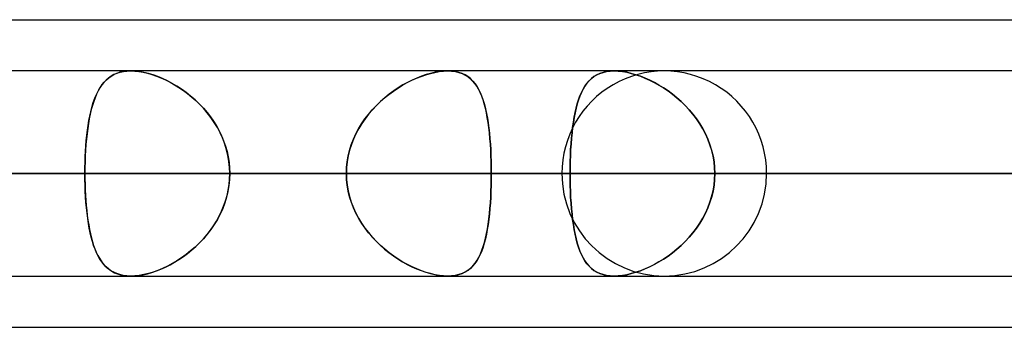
# Model space of a CAD drawing. Header units: millimetres. Extents: x -270 to 270, y -120 to 100.
# Tile 55 of 74: x 101 to 111, y -50 to -47. Entities that reach past the tile are written whole.
import ezdxf

# ---------------------------------------------------------------- set-up
doc = ezdxf.new("R2010")
doc.units = ezdxf.units.MM
doc.layers.add('MAIN-1', color=7, linetype='Continuous')
doc.layers.add('MAIN-2', color=7, linetype='Continuous')

msp = doc.modelspace()

# ---------------------------------------------------------------- linework, layer by layer
at = {"layer": 'MAIN-1'}
for p, q in [((73.0349, -46.9775), (138.4973, -46.9775)), ((138.299, -47.4813), (-138.299, -47.4813)), ((101.9463, -47.4813), (101.9466, -47.4812)), ((101.9466, -47.4812), (101.947, -47.4812)), ((101.947, -47.4812), (101.9473, -47.4812)), ((101.9473, -47.4812), (101.9476, -47.4812)), ((101.9476, -47.4812), (101.948, -47.4812)), ((101.948, -47.4812), (101.9483, -47.4812)), ((-138.9628, -48.4888), (138.9628, -48.4888)), ((-138.4234, -49.4963), (138.4234, -49.4963)), ((101.947, -49.4963), (101.9467, -49.4962)), ((101.9473, -49.4963), (101.947, -49.4963)), ((101.9475, -49.4963), (101.9473, -49.4963)), ((101.9478, -49.4963), (101.9475, -49.4963)), ((101.948, -49.4963), (101.9478, -49.4963)), ((101.9483, -49.4963), (101.948, -49.4963)), ((72.5946, -50), (139.2762, -50))]:
    msp.add_line(p, q, dxfattribs=at)
at = {"layer": 'MAIN-2'}
for p, q in [((101.875, -47.4871), (101.9097, -47.4828)), ((101.9108, -47.4827), (101.8751, -47.4871)), ((101.9097, -47.4828), (101.9463, -47.4813)), ((101.9483, -47.4812), (101.9108, -47.4827)), ((101.9889, -47.4828), (101.9483, -47.4812)), ((101.9483, -47.4812), (101.9867, -47.4826)), ((101.9867, -47.4826), (102.027, -47.4869)), ((102.0315, -47.4875), (101.9889, -47.4828)), ((104.9841, -47.4872), (105.0256, -47.4827)), ((105.0262, -47.4827), (104.9851, -47.4871)), ((105.0256, -47.4827), (105.0654, -47.4812)), ((105.0654, -47.4812), (105.0262, -47.4827)), ((105.0654, -47.4812), (105.1047, -47.4828)), ((105.1041, -47.4828), (105.0654, -47.4812)), ((105.1408, -47.4875), (105.1041, -47.4828)), ((105.1047, -47.4828), (105.142, -47.4877)), ((106.6666, -47.4828), (106.63, -47.4875)), ((106.6301, -47.4875), (106.6667, -47.4828)), ((106.7052, -47.4812), (106.6666, -47.4828)), ((106.6667, -47.4828), (106.7053, -47.4812)), ((106.7446, -47.4827), (106.7052, -47.4812)), ((106.7053, -47.4812), (106.7447, -47.4827)), ((106.7859, -47.4871), (106.7446, -47.4827)), ((106.7447, -47.4827), (106.7859, -47.4871)), ((101.7042, -47.5712), (101.6826, -47.5939)), ((101.6863, -47.5897), (101.7076, -47.568)), ((101.7276, -47.5508), (101.7042, -47.5712)), ((101.7076, -47.568), (101.7306, -47.5485)), ((101.7529, -47.5328), (101.7276, -47.5508)), ((101.7306, -47.5485), (101.7554, -47.5312)), ((101.7802, -47.5174), (101.7529, -47.5328)), ((101.7554, -47.5312), (101.7822, -47.5164)), ((101.8097, -47.5045), (101.7802, -47.5174)), ((101.7822, -47.5164), (101.8111, -47.504)), ((101.8413, -47.4944), (101.8097, -47.5045)), ((101.8111, -47.504), (101.842, -47.4942)), ((101.8751, -47.4871), (101.8413, -47.4944)), ((101.842, -47.4942), (101.875, -47.4871)), ((102.027, -47.4869), (102.0689, -47.494)), ((102.0759, -47.4954), (102.0315, -47.4875)), ((102.0689, -47.494), (102.1119, -47.5039)), ((102.1214, -47.5064), (102.0759, -47.4954)), ((102.1119, -47.5039), (102.1556, -47.5164)), ((102.1676, -47.5202), (102.1214, -47.5064)), ((102.1556, -47.5164), (102.1998, -47.5315)), ((102.2143, -47.537), (102.1676, -47.5202)), ((102.1998, -47.5315), (102.2444, -47.5491)), ((102.2612, -47.5564), (102.2143, -47.537)), ((102.2444, -47.5491), (102.2891, -47.5692)), ((102.308, -47.5785), (102.2612, -47.5564)), ((102.2891, -47.5692), (102.3337, -47.5917)), ((102.3546, -47.6031), (102.308, -47.5785)), ((104.6669, -47.596), (104.7128, -47.5729)), ((104.7165, -47.5712), (104.6709, -47.5939)), ((104.7128, -47.5729), (104.7589, -47.5522)), ((104.7623, -47.5508), (104.7165, -47.5712)), ((104.7589, -47.5522), (104.805, -47.5339)), ((104.808, -47.5328), (104.7623, -47.5508)), ((104.805, -47.5339), (104.8509, -47.5181)), ((104.8533, -47.5174), (104.808, -47.5328)), ((104.8509, -47.5181), (104.8962, -47.505)), ((104.8982, -47.5045), (104.8533, -47.5174)), ((104.8962, -47.505), (104.9408, -47.4947)), ((104.9422, -47.4944), (104.8982, -47.5045)), ((104.9408, -47.4947), (104.9841, -47.4872)), ((104.9851, -47.4871), (104.9422, -47.4944)), ((105.1755, -47.4954), (105.1408, -47.4875)), ((105.142, -47.4877), (105.1771, -47.4959)), ((105.2076, -47.5064), (105.1755, -47.4954)), ((105.1771, -47.4959), (105.2095, -47.5072)), ((105.2372, -47.5203), (105.2076, -47.5064)), ((105.2095, -47.5072), (105.2395, -47.5215)), ((105.2645, -47.537), (105.2372, -47.5203)), ((105.2395, -47.5215), (105.267, -47.5388)), ((105.2895, -47.5564), (105.2645, -47.537)), ((105.267, -47.5388), (105.2923, -47.5589)), ((105.3124, -47.5785), (105.2895, -47.5564)), ((105.2923, -47.5589), (105.3155, -47.5818)), ((105.3334, -47.6031), (105.3124, -47.5785)), ((105.3155, -47.5818), (105.3366, -47.6073)), ((106.4367, -47.6028), (106.4578, -47.5783)), ((106.458, -47.578), (106.4368, -47.6026)), ((106.4578, -47.5783), (106.4809, -47.5562)), ((106.4811, -47.5561), (106.458, -47.578)), ((106.4809, -47.5562), (106.5061, -47.5368)), ((106.5063, -47.5367), (106.4811, -47.5561)), ((106.5061, -47.5368), (106.5335, -47.5201)), ((106.5336, -47.5201), (106.5063, -47.5367)), ((106.5335, -47.5201), (106.5633, -47.5063)), ((106.5633, -47.5063), (106.5336, -47.5201)), ((106.5633, -47.5063), (106.5955, -47.4953)), ((106.5954, -47.4954), (106.5633, -47.5063)), ((106.63, -47.4875), (106.5954, -47.4954)), ((106.5955, -47.4953), (106.6301, -47.4875)), ((106.8289, -47.4945), (106.7859, -47.4871)), ((106.7859, -47.4871), (106.8289, -47.4945)), ((106.8731, -47.5047), (106.8289, -47.4945)), ((106.8289, -47.4945), (106.8729, -47.5047)), ((106.8729, -47.5047), (106.9177, -47.5176)), ((106.9181, -47.5177), (106.8731, -47.5047)), ((106.9177, -47.5176), (106.9629, -47.5331)), ((106.9636, -47.5333), (106.9181, -47.5177)), ((106.9629, -47.5331), (107.0085, -47.5511)), ((107.0093, -47.5514), (106.9636, -47.5333)), ((107.0085, -47.5511), (107.0541, -47.5716)), ((107.0551, -47.572), (107.0093, -47.5514)), ((107.0541, -47.5716), (107.0998, -47.5945)), ((107.1007, -47.5949), (107.0551, -47.572)), ((101.6266, -47.6766), (101.6107, -47.7089)), ((101.6158, -47.6979), (101.6315, -47.6676)), ((101.6439, -47.6466), (101.6266, -47.6766)), ((101.6315, -47.6676), (101.6485, -47.6394)), ((101.6625, -47.619), (101.6439, -47.6466)), ((101.6485, -47.6394), (101.6666, -47.6135)), ((101.6826, -47.5939), (101.6625, -47.619)), ((101.6666, -47.6135), (101.6863, -47.5897)), ((102.3337, -47.5917), (102.378, -47.6164)), ((102.401, -47.6303), (102.3546, -47.6031)), ((102.378, -47.6164), (102.4217, -47.6434)), ((102.4469, -47.6601), (102.401, -47.6303)), ((102.4217, -47.6434), (102.4648, -47.6725)), ((102.4923, -47.6925), (102.4469, -47.6601)), ((102.4648, -47.6725), (102.507, -47.7037)), ((104.4877, -47.7113), (104.5317, -47.6789)), ((104.535, -47.6766), (104.4907, -47.709)), ((104.5317, -47.6789), (104.5763, -47.6489)), ((104.5799, -47.6466), (104.535, -47.6766)), ((104.5763, -47.6489), (104.6214, -47.6213)), ((104.6253, -47.619), (104.5799, -47.6466)), ((104.6214, -47.6213), (104.6669, -47.596)), ((104.6709, -47.5939), (104.6253, -47.619)), ((105.3526, -47.6303), (105.3334, -47.6031)), ((105.3366, -47.6073), (105.3559, -47.6355)), ((105.3702, -47.6601), (105.3526, -47.6303)), ((105.3559, -47.6355), (105.3734, -47.6661)), ((105.3864, -47.6925), (105.3702, -47.6601)), ((105.3734, -47.6661), (105.3894, -47.6991)), ((106.3994, -47.6598), (106.383, -47.6922)), ((106.3833, -47.6916), (106.3996, -47.6594)), ((106.4173, -47.6299), (106.3994, -47.6598)), ((106.3996, -47.6594), (106.4174, -47.6298)), ((106.4368, -47.6026), (106.4173, -47.6299)), ((106.4174, -47.6298), (106.4367, -47.6028)), ((107.0998, -47.5945), (107.1455, -47.6198)), ((107.146, -47.6201), (107.1007, -47.5949)), ((107.1455, -47.6198), (107.1908, -47.6476)), ((107.191, -47.6477), (107.146, -47.6201)), ((107.1908, -47.6476), (107.2357, -47.6779)), ((107.2355, -47.6777), (107.191, -47.6477)), ((107.2794, -47.7101), (107.2355, -47.6777)), ((107.2357, -47.6779), (107.2798, -47.7104)), ((101.5754, -47.8019), (101.5878, -47.7651)), ((101.596, -47.7436), (101.5824, -47.7806)), ((101.5878, -47.7651), (101.6013, -47.7305)), ((101.6107, -47.7089), (101.596, -47.7436)), ((101.6013, -47.7305), (101.6158, -47.6979)), ((102.5367, -47.7275), (102.4923, -47.6925)), ((102.507, -47.7037), (102.548, -47.737)), ((102.5799, -47.765), (102.5367, -47.7275)), ((102.548, -47.737), (102.5878, -47.7722)), ((102.6218, -47.8049), (102.5799, -47.765)), ((102.5878, -47.7722), (102.6261, -47.8093)), ((104.4027, -47.783), (104.4446, -47.746)), ((104.4474, -47.7437), (104.4052, -47.7807)), ((104.4446, -47.746), (104.4877, -47.7113)), ((104.4907, -47.709), (104.4474, -47.7437)), ((105.4011, -47.7275), (105.3864, -47.6925)), ((105.3894, -47.6991), (105.4038, -47.7345)), ((105.4145, -47.7649), (105.4011, -47.7275)), ((105.4038, -47.7345), (105.4168, -47.7721)), ((105.4267, -47.8049), (105.4145, -47.7649)), ((105.4168, -47.7721), (105.4287, -47.8119)), ((106.3543, -47.7648), (106.3418, -47.8047)), ((106.3423, -47.8032), (106.3547, -47.7635)), ((106.368, -47.7272), (106.3543, -47.7648)), ((106.3547, -47.7635), (106.3683, -47.7263)), ((106.383, -47.6922), (106.368, -47.7272)), ((106.3683, -47.7263), (106.3833, -47.6916)), ((107.3223, -47.7448), (107.2794, -47.7101)), ((107.2798, -47.7104), (107.323, -47.7453)), ((107.3642, -47.7818), (107.3223, -47.7448)), ((107.323, -47.7453), (107.3649, -47.7825)), ((101.5586, -47.8614), (101.5483, -47.9049)), ((101.5536, -47.8817), (101.5641, -47.8408)), ((101.57, -47.8199), (101.5586, -47.8614)), ((101.5641, -47.8408), (101.5754, -47.8019)), ((101.5824, -47.7806), (101.57, -47.8199)), ((102.662, -47.8473), (102.6218, -47.8049)), ((102.6261, -47.8093), (102.6629, -47.8482)), ((102.7002, -47.8919), (102.662, -47.8473)), ((102.6629, -47.8482), (102.6978, -47.889)), ((104.2862, -47.9074), (104.3232, -47.8637)), ((104.3253, -47.8615), (104.2881, -47.905)), ((104.3232, -47.8637), (104.3622, -47.8222)), ((104.3644, -47.82), (104.3253, -47.8615)), ((104.3622, -47.8222), (104.4027, -47.783)), ((104.4052, -47.7807), (104.3644, -47.82)), ((105.4377, -47.8472), (105.4267, -47.8049)), ((105.4287, -47.8119), (105.4393, -47.8539)), ((105.4476, -47.8918), (105.4377, -47.8472)), ((105.4393, -47.8539), (105.4489, -47.8979)), ((106.3306, -47.847), (106.3204, -47.8914)), ((106.3208, -47.8898), (106.331, -47.8453)), ((106.3418, -47.8047), (106.3306, -47.847)), ((106.331, -47.8453), (106.3423, -47.8032)), ((107.4046, -47.8211), (107.3642, -47.7818)), ((107.3649, -47.7825), (107.4054, -47.822)), ((107.4434, -47.8627), (107.4046, -47.8211)), ((107.4054, -47.822), (107.4441, -47.8634)), ((107.4803, -47.9063), (107.4434, -47.8627)), ((107.4441, -47.8634), (107.4808, -47.9069)), ((101.5279, -48.0155), (101.5356, -47.9692)), ((101.539, -47.9503), (101.5307, -47.9977)), ((101.5356, -47.9692), (101.5441, -47.9246)), ((101.5483, -47.9049), (101.539, -47.9503)), ((101.5441, -47.9246), (101.5536, -47.8817)), ((102.6978, -47.889), (102.7309, -47.9316)), ((102.7361, -47.9386), (102.7002, -47.8919)), ((102.7309, -47.9316), (102.7619, -47.9758)), ((102.7693, -47.9872), (102.7361, -47.9386)), ((104.2191, -48.0003), (104.2514, -47.9529)), ((104.2532, -47.9505), (104.2206, -47.9979)), ((104.2514, -47.9529), (104.2862, -47.9074)), ((104.2881, -47.905), (104.2532, -47.9505)), ((105.4565, -47.9385), (105.4476, -47.8918)), ((105.4489, -47.8979), (105.4574, -47.9439)), ((105.4643, -47.9871), (105.4565, -47.9385)), ((105.4574, -47.9439), (105.465, -47.9919)), ((106.3114, -47.938), (106.3034, -47.9864)), ((106.3036, -47.9851), (106.3117, -47.9365)), ((106.3204, -47.8914), (106.3114, -47.938)), ((106.3117, -47.9365), (106.3208, -47.8898)), ((107.515, -47.9519), (107.4803, -47.9063)), ((107.4808, -47.9069), (107.5153, -47.9524)), ((107.5472, -47.9994), (107.515, -47.9519)), ((107.5153, -47.9524), (107.5474, -47.9997)), ((101.5151, -48.1129), (101.5211, -48.0635)), ((101.5233, -48.0469), (101.5168, -48.0979)), ((101.5211, -48.0635), (101.5279, -48.0155)), ((101.5307, -47.9977), (101.5233, -48.0469)), ((102.7619, -47.9758), (102.7906, -48.0217)), ((102.7999, -48.0377), (102.7693, -47.9872)), ((102.7906, -48.0217), (102.8169, -48.0692)), ((102.8274, -48.09), (102.7999, -48.0377)), ((104.1625, -48.1004), (104.1893, -48.0495)), ((104.1907, -48.0471), (104.1636, -48.0981)), ((104.1893, -48.0495), (104.2191, -48.0003)), ((104.2206, -47.9979), (104.1907, -48.0471)), ((105.4712, -48.0376), (105.4643, -47.9871)), ((105.465, -47.9919), (105.4716, -48.0417)), ((105.4771, -48.0898), (105.4712, -48.0376)), ((105.4716, -48.0417), (105.4774, -48.0933)), ((106.2963, -48.0368), (106.2902, -48.0891)), ((106.2903, -48.0879), (106.2965, -48.0356)), ((106.3034, -47.9864), (106.2963, -48.0368)), ((106.2965, -48.0356), (106.3036, -47.9851)), ((107.5768, -48.0486), (107.5472, -47.9994)), ((107.5474, -47.9997), (107.5769, -48.0488)), ((107.6035, -48.0996), (107.5768, -48.0486)), ((107.5769, -48.0488), (107.6036, -48.0996)), ((101.5112, -48.1506), (101.5065, -48.2047)), ((101.5099, -48.1639), (101.5151, -48.1129)), ((101.5168, -48.0979), (101.5112, -48.1506)), ((102.8169, -48.0692), (102.8407, -48.1181)), ((102.8519, -48.1439), (102.8274, -48.09)), ((102.8407, -48.1181), (102.8617, -48.1684)), ((102.8729, -48.1993), (102.8519, -48.1439)), ((104.1181, -48.2068), (104.1386, -48.1528)), ((104.1395, -48.1508), (104.1187, -48.2049)), ((104.1386, -48.1528), (104.1625, -48.1004)), ((104.1636, -48.0981), (104.1395, -48.1508)), ((105.4822, -48.1438), (105.4771, -48.0898)), ((105.4774, -48.0933), (105.4824, -48.1466)), ((105.4865, -48.1992), (105.4822, -48.1438)), ((105.4824, -48.1466), (105.4866, -48.2012)), ((106.2849, -48.1431), (106.2804, -48.1984)), ((106.2805, -48.1975), (106.285, -48.1419)), ((106.2902, -48.0891), (106.2849, -48.1431)), ((106.285, -48.1419), (106.2903, -48.0879)), ((107.6273, -48.1521), (107.6035, -48.0996)), ((107.6036, -48.0996), (107.6273, -48.152)), ((107.6273, -48.152), (107.6477, -48.2058)), ((107.6478, -48.2062), (107.6273, -48.1521)), ((101.5026, -48.2599), (101.4996, -48.3159)), ((101.502, -48.2695), (101.5056, -48.2163)), ((101.5065, -48.2047), (101.5026, -48.2599)), ((101.5056, -48.2163), (101.5099, -48.1639)), ((102.8617, -48.1684), (102.8797, -48.2198)), ((102.8904, -48.2557), (102.8729, -48.1993)), ((102.8797, -48.2198), (102.8947, -48.2723)), ((102.904, -48.313), (102.8904, -48.2557)), ((104.1015, -48.26), (104.0879, -48.316)), ((104.101, -48.2618), (104.1181, -48.2068)), ((104.1187, -48.2049), (104.1015, -48.26)), ((105.4899, -48.2556), (105.4865, -48.1992)), ((105.4866, -48.2012), (105.49, -48.2571)), ((105.4926, -48.3129), (105.4899, -48.2556)), ((105.49, -48.2571), (105.4926, -48.3141)), ((106.2741, -48.3119), (106.2769, -48.2543)), ((106.2768, -48.2548), (106.2741, -48.3121)), ((106.2804, -48.1984), (106.2768, -48.2548)), ((106.2769, -48.2543), (106.2805, -48.1975)), ((107.6477, -48.2058), (107.6647, -48.2608)), ((107.6648, -48.2612), (107.6478, -48.2062)), ((101.4973, -48.378), (101.4993, -48.3234)), ((101.4996, -48.3159), (101.4975, -48.3729)), ((101.4993, -48.3234), (101.502, -48.2695)), ((102.8947, -48.2723), (102.9066, -48.3257)), ((102.9139, -48.371), (102.904, -48.313)), ((102.9066, -48.3257), (102.9151, -48.3797)), ((104.0779, -48.3741), (104.0876, -48.3176)), ((104.0879, -48.316), (104.0781, -48.3729)), ((104.0876, -48.3176), (104.101, -48.2618)), ((105.4945, -48.3709), (105.4926, -48.3129)), ((105.4926, -48.3141), (105.4945, -48.3719)), ((106.2721, -48.3703), (106.2741, -48.3119)), ((106.2741, -48.3121), (106.2721, -48.3703)), ((107.6647, -48.2608), (107.6781, -48.3169)), ((107.6781, -48.3171), (107.6648, -48.2612)), ((107.6781, -48.3169), (107.6878, -48.3738)), ((107.6878, -48.3737), (107.6781, -48.3171)), ((101.4962, -48.4305), (101.4958, -48.4888)), ((101.4958, -48.4888), (101.4961, -48.4332)), ((101.4961, -48.4332), (101.4973, -48.378)), ((101.4975, -48.3729), (101.4962, -48.4305)), ((102.9199, -48.4296), (102.9139, -48.371)), ((102.9151, -48.3797), (102.9202, -48.4341)), ((102.9219, -48.4888), (102.9199, -48.4296)), ((102.9202, -48.4341), (102.9219, -48.4888)), ((104.0721, -48.4305), (104.0701, -48.4888)), ((104.0701, -48.4888), (104.072, -48.4312)), ((104.072, -48.4312), (104.0779, -48.3741)), ((104.0781, -48.3729), (104.0721, -48.4305)), ((105.4956, -48.4296), (105.4945, -48.3709)), ((105.4945, -48.3719), (105.4956, -48.4301)), ((105.496, -48.4888), (105.4956, -48.4296)), ((105.4956, -48.4301), (105.496, -48.4888)), ((106.2709, -48.4293), (106.2705, -48.4888)), ((106.2705, -48.4888), (106.2709, -48.4293)), ((106.2721, -48.3703), (106.2709, -48.4293)), ((106.2709, -48.4293), (106.2721, -48.3703)), ((107.6936, -48.431), (107.6878, -48.3737)), ((107.6878, -48.3738), (107.6936, -48.4311)), ((107.6956, -48.4888), (107.6936, -48.431)), ((107.6936, -48.4311), (107.6956, -48.4888)), ((138.9628, -48.4888), (-138.9628, -48.4888)), ((137.4307, -48.4888), (-137.4307, -48.4888)), ((-137.4307, -48.4888), (137.4307, -48.4888)), ((-127.7372, -48.4888), (127.7372, -48.4888)), ((127.7372, -48.4888), (-127.7372, -48.4888)), ((126.3116, -48.4888), (-126.3116, -48.4888)), ((-126.3116, -48.4888), (126.3116, -48.4888)), ((-116.6172, -48.4888), (116.6172, -48.4888)), ((116.6172, -48.4888), (-116.6172, -48.4888)), ((115.1915, -48.4888), (-115.1915, -48.4888)), ((-115.1915, -48.4888), (115.1915, -48.4888)), ((-105.496, -48.4888), (105.496, -48.4888)), ((105.496, -48.4888), (-105.496, -48.4888)), ((104.0701, -48.4888), (-104.0701, -48.4888)), ((-104.0701, -48.4888), (104.0701, -48.4888)), ((106.1905, -48.4888), (79.0786, -48.4888)), ((79.0786, -48.4888), (106.1905, -48.4888)), ((80.6678, -48.4888), (108.2055, -48.4888)), ((108.2055, -48.4888), (80.6678, -48.4888)), ((121.9075, -48.4888), (90.37, -48.4888)), ((90.37, -48.4888), (121.9075, -48.4888)), ((91.7966, -48.4888), (123.9225, -48.4888)), ((123.9225, -48.4888), (91.7966, -48.4888)), ((91.7966, -48.4888), (101.4958, -48.4888)), ((101.4958, -48.4888), (91.7966, -48.4888)), ((104.0701, -48.4888), (94.373, -48.4888)), ((94.373, -48.4888), (104.0701, -48.4888)), ((96.5797, -48.4888), (106.2705, -48.4888)), ((106.2705, -48.4888), (96.5797, -48.4888)), ((110.545, -48.4888), (100.8541, -48.4888)), ((100.8541, -48.4888), (110.545, -48.4888)), ((101.4958, -48.4888), (101.4961, -48.5427)), ((137.6245, -48.4888), (101.4958, -48.4888)), ((101.4962, -48.5469), (101.4958, -48.4888)), ((101.4958, -48.4888), (137.6245, -48.4888)), ((101.4961, -48.5427), (101.4972, -48.5961)), ((101.4975, -48.6045), (101.4962, -48.5469)), ((102.9199, -48.5479), (102.9139, -48.6065)), ((102.9151, -48.5978), (102.9202, -48.5434)), ((102.9219, -48.4888), (102.9199, -48.5479)), ((102.9202, -48.5434), (102.9219, -48.4888)), ((102.9219, -48.4888), (139.6395, -48.4888)), ((139.6395, -48.4888), (102.9219, -48.4888)), ((102.9219, -48.4888), (112.619, -48.4888)), ((112.619, -48.4888), (102.9219, -48.4888)), ((104.0721, -48.547), (104.0701, -48.4888)), ((104.0701, -48.4888), (104.072, -48.5463)), ((104.072, -48.5463), (104.0779, -48.6034)), ((104.0781, -48.6046), (104.0721, -48.547)), ((105.4945, -48.6056), (105.4956, -48.5474)), ((105.4956, -48.5479), (105.4945, -48.6066)), ((105.496, -48.4888), (105.4956, -48.5479)), ((105.4956, -48.5474), (105.496, -48.4888)), ((115.1915, -48.4888), (105.496, -48.4888)), ((105.496, -48.4888), (115.1915, -48.4888)), ((106.2705, -48.4888), (106.2709, -48.5482)), ((110.545, -48.4888), (106.2705, -48.4888)), ((106.2709, -48.5482), (106.2705, -48.4888)), ((106.2705, -48.4888), (110.545, -48.4888)), ((106.2709, -48.5482), (106.2721, -48.6072)), ((106.2721, -48.6072), (106.2709, -48.5482)), ((107.6878, -48.6037), (107.6936, -48.5464)), ((107.6936, -48.5465), (107.6878, -48.6038)), ((107.6936, -48.5464), (107.6956, -48.4888)), ((107.6956, -48.4888), (107.6936, -48.5465)), ((107.6956, -48.4888), (111.9701, -48.4888)), ((111.9701, -48.4888), (107.6956, -48.4888)), ((107.6956, -48.4888), (117.3861, -48.4888)), ((117.3861, -48.4888), (107.6956, -48.4888)), ((101.4972, -48.5961), (101.4991, -48.6491)), ((101.4996, -48.6613), (101.4975, -48.6045)), ((102.9139, -48.6065), (102.904, -48.6645)), ((102.9066, -48.6518), (102.9151, -48.5978)), ((104.0779, -48.6034), (104.0876, -48.6599)), ((104.0879, -48.6615), (104.0781, -48.6046)), ((105.4926, -48.6634), (105.4945, -48.6056)), ((105.4945, -48.6066), (105.4926, -48.6646)), ((106.2721, -48.6072), (106.2741, -48.6656)), ((106.2741, -48.6654), (106.2721, -48.6072)), ((107.6781, -48.6606), (107.6878, -48.6037)), ((107.6878, -48.6038), (107.6781, -48.6604)), ((101.4991, -48.6491), (101.5016, -48.7015)), ((101.5026, -48.7173), (101.4996, -48.6613)), ((101.5016, -48.7015), (101.505, -48.7532)), ((101.5064, -48.7724), (101.5026, -48.7173)), ((102.8904, -48.7218), (102.8729, -48.7782)), ((102.8797, -48.7577), (102.8947, -48.7052)), ((102.904, -48.6645), (102.8904, -48.7218)), ((102.8947, -48.7052), (102.9066, -48.6518)), ((104.0876, -48.6599), (104.101, -48.7157)), ((104.1015, -48.7175), (104.0879, -48.6615)), ((104.101, -48.7157), (104.1181, -48.7707)), ((104.1187, -48.7726), (104.1015, -48.7175)), ((105.4899, -48.7219), (105.4865, -48.7783)), ((105.4866, -48.7763), (105.49, -48.7204)), ((105.4926, -48.6646), (105.4899, -48.7219)), ((105.49, -48.7204), (105.4926, -48.6634)), ((106.2768, -48.7227), (106.2741, -48.6654)), ((106.2741, -48.6656), (106.2769, -48.7232)), ((106.2804, -48.7791), (106.2768, -48.7227)), ((106.2769, -48.7232), (106.2805, -48.78)), ((107.6477, -48.7717), (107.6647, -48.7167)), ((107.6648, -48.7163), (107.6478, -48.7713)), ((107.6647, -48.7167), (107.6781, -48.6606)), ((107.6781, -48.6604), (107.6648, -48.7163)), ((101.505, -48.7532), (101.5091, -48.8041)), ((101.5112, -48.8264), (101.5064, -48.7724)), ((101.5091, -48.8041), (101.5139, -48.8538)), ((101.5168, -48.8791), (101.5112, -48.8264)), ((102.8519, -48.8336), (102.8274, -48.8875)), ((102.8407, -48.8594), (102.8617, -48.8091)), ((102.8729, -48.7782), (102.8519, -48.8336)), ((102.8617, -48.8091), (102.8797, -48.7577)), ((104.1181, -48.7707), (104.1386, -48.8247)), ((104.1395, -48.8267), (104.1187, -48.7726)), ((104.1386, -48.8247), (104.1625, -48.8771)), ((104.1636, -48.8794), (104.1395, -48.8267)), ((105.4822, -48.8337), (105.4771, -48.8877)), ((105.4774, -48.8842), (105.4824, -48.8309)), ((105.4865, -48.7783), (105.4822, -48.8337)), ((105.4824, -48.8309), (105.4866, -48.7763)), ((106.2849, -48.8344), (106.2804, -48.7791)), ((106.2805, -48.78), (106.285, -48.8356)), ((106.2902, -48.8884), (106.2849, -48.8344)), ((106.285, -48.8356), (106.2903, -48.8896)), ((107.6273, -48.8254), (107.6035, -48.8779)), ((107.6036, -48.8779), (107.6273, -48.8255)), ((107.6478, -48.7713), (107.6273, -48.8254)), ((107.6273, -48.8255), (107.6477, -48.7717)), ((101.5139, -48.8538), (101.5195, -48.9021)), ((101.5232, -48.93), (101.5168, -48.8791)), ((101.5195, -48.9021), (101.5259, -48.949)), ((101.5306, -48.9792), (101.5232, -48.93)), ((102.7906, -48.9558), (102.8169, -48.9083)), ((102.8274, -48.8875), (102.7999, -48.9398)), ((102.8169, -48.9083), (102.8407, -48.8594)), ((104.1625, -48.8771), (104.1893, -48.928)), ((104.1907, -48.9304), (104.1636, -48.8794)), ((104.1893, -48.928), (104.2191, -48.9772)), ((104.2206, -48.9796), (104.1907, -48.9304)), ((105.465, -48.9856), (105.4716, -48.9358)), ((105.4771, -48.8877), (105.4712, -48.9399)), ((105.4716, -48.9358), (105.4774, -48.8842)), ((106.2963, -48.9406), (106.2902, -48.8884)), ((106.2903, -48.8896), (106.2965, -48.9419)), ((107.5768, -48.9289), (107.5472, -48.9781)), ((107.5474, -48.9778), (107.5769, -48.9287)), ((107.6035, -48.8779), (107.5768, -48.9289)), ((107.5769, -48.9287), (107.6036, -48.8779)), ((101.5259, -48.949), (101.5331, -48.9943)), ((101.5389, -49.0265), (101.5306, -48.9792)), ((101.5331, -48.9943), (101.5412, -49.0381)), ((101.5482, -49.072), (101.5389, -49.0265)), ((102.7309, -49.0459), (102.7619, -49.0017)), ((102.7693, -48.9903), (102.7361, -49.0389)), ((102.7619, -49.0017), (102.7906, -48.9558)), ((102.7999, -48.9398), (102.7693, -48.9903)), ((104.2191, -48.9772), (104.2514, -49.0246)), ((104.2532, -49.027), (104.2206, -48.9796)), ((104.2514, -49.0246), (104.2862, -49.0701)), ((104.2881, -49.0725), (104.2532, -49.027)), ((105.4489, -49.0796), (105.4574, -49.0336)), ((105.4643, -48.9904), (105.4565, -49.039)), ((105.4574, -49.0336), (105.465, -48.9856)), ((105.4712, -48.9399), (105.4643, -48.9904)), ((106.3034, -48.9911), (106.2963, -48.9406)), ((106.2965, -48.9419), (106.3036, -48.9924)), ((106.3114, -49.0396), (106.3034, -48.9911)), ((106.3036, -48.9924), (106.3117, -49.041)), ((107.515, -49.0256), (107.4803, -49.0712)), ((107.4808, -49.0706), (107.5153, -49.0251)), ((107.5472, -48.9781), (107.515, -49.0256)), ((107.5153, -49.0251), (107.5474, -48.9778)), ((101.5412, -49.0381), (101.55, -49.0803)), ((101.5585, -49.1155), (101.5482, -49.072)), ((101.55, -49.0803), (101.5598, -49.1207)), ((101.5698, -49.1569), (101.5585, -49.1155)), ((101.5598, -49.1207), (101.5704, -49.1592)), ((102.662, -49.1302), (102.6218, -49.1726)), ((102.6261, -49.1682), (102.6629, -49.1293)), ((102.7002, -49.0856), (102.662, -49.1302)), ((102.6629, -49.1293), (102.6978, -49.0885)), ((102.6978, -49.0885), (102.7309, -49.0459)), ((102.7361, -49.0389), (102.7002, -49.0856)), ((104.2862, -49.0701), (104.3232, -49.1138)), ((104.3253, -49.116), (104.2881, -49.0725)), ((104.3232, -49.1138), (104.3622, -49.1553)), ((104.3644, -49.1575), (104.3253, -49.116)), ((105.4377, -49.1303), (105.4267, -49.1726)), ((105.4287, -49.1656), (105.4393, -49.1236)), ((105.4476, -49.0857), (105.4377, -49.1303)), ((105.4393, -49.1236), (105.4489, -49.0796)), ((105.4565, -49.039), (105.4476, -49.0857)), ((106.3204, -49.0861), (106.3114, -49.0396)), ((106.3117, -49.041), (106.3208, -49.0877)), ((106.3306, -49.1305), (106.3204, -49.0861)), ((106.3208, -49.0877), (106.331, -49.1322)), ((106.3418, -49.1728), (106.3306, -49.1305)), ((106.331, -49.1322), (106.3423, -49.1743)), ((107.4434, -49.1148), (107.4046, -49.1564)), ((107.4054, -49.1555), (107.4441, -49.1141)), ((107.4803, -49.0712), (107.4434, -49.1148)), ((107.4441, -49.1141), (107.4808, -49.0706)), ((101.5822, -49.1962), (101.5698, -49.1569)), ((101.5704, -49.1592), (101.582, -49.1958)), ((101.582, -49.1958), (101.5946, -49.2304)), ((101.5957, -49.2332), (101.5822, -49.1962)), ((102.5799, -49.2125), (102.5367, -49.25)), ((102.548, -49.2405), (102.5878, -49.2053)), ((102.6218, -49.1726), (102.5799, -49.2125)), ((102.5878, -49.2053), (102.6261, -49.1682)), ((104.3622, -49.1553), (104.4027, -49.1945)), ((104.4052, -49.1968), (104.3644, -49.1575)), ((104.4027, -49.1945), (104.4446, -49.2315)), ((104.4474, -49.2338), (104.4052, -49.1968)), ((105.4145, -49.2126), (105.4011, -49.25)), ((105.4038, -49.243), (105.4168, -49.2054)), ((105.4267, -49.1726), (105.4145, -49.2126)), ((105.4168, -49.2054), (105.4287, -49.1656)), ((106.3543, -49.2127), (106.3418, -49.1728)), ((106.3423, -49.1743), (106.3547, -49.214)), ((106.368, -49.2503), (106.3543, -49.2127)), ((106.3547, -49.214), (106.3683, -49.2512)), ((107.3642, -49.1957), (107.3223, -49.2327)), ((107.323, -49.2322), (107.3649, -49.195)), ((107.4046, -49.1564), (107.3642, -49.1957)), ((107.3649, -49.195), (107.4054, -49.1555)), ((101.5946, -49.2304), (101.6081, -49.2629)), ((101.6103, -49.2679), (101.5957, -49.2332)), ((101.6081, -49.2629), (101.6227, -49.2935)), ((101.6263, -49.3002), (101.6103, -49.2679)), ((101.6227, -49.2935), (101.6385, -49.322)), ((101.6435, -49.3302), (101.6263, -49.3002)), ((101.6385, -49.322), (101.6554, -49.3484)), ((102.4469, -49.3174), (102.401, -49.3472)), ((102.4217, -49.3341), (102.4648, -49.305)), ((102.4923, -49.285), (102.4469, -49.3174)), ((102.4648, -49.305), (102.507, -49.2738)), ((102.5367, -49.25), (102.4923, -49.285)), ((102.507, -49.2738), (102.548, -49.2405)), ((104.4446, -49.2315), (104.4877, -49.2662)), ((104.4907, -49.2685), (104.4474, -49.2338)), ((104.4877, -49.2662), (104.5317, -49.2986)), ((104.535, -49.3009), (104.4907, -49.2685)), ((104.5317, -49.2986), (104.5763, -49.3286)), ((104.5799, -49.3309), (104.535, -49.3009)), ((105.3702, -49.3174), (105.3526, -49.3472)), ((105.3559, -49.342), (105.3734, -49.3114)), ((105.3864, -49.285), (105.3702, -49.3174)), ((105.3734, -49.3114), (105.3894, -49.2784)), ((105.4011, -49.25), (105.3864, -49.285)), ((105.3894, -49.2784), (105.4038, -49.243)), ((106.383, -49.2853), (106.368, -49.2503)), ((106.3683, -49.2512), (106.3833, -49.2859)), ((106.3994, -49.3177), (106.383, -49.2853)), ((106.3833, -49.2859), (106.3996, -49.3181)), ((106.4173, -49.3476), (106.3994, -49.3177)), ((106.3996, -49.3181), (106.4174, -49.3477)), ((107.1908, -49.3299), (107.2357, -49.2996)), ((107.2355, -49.2998), (107.191, -49.3298)), ((107.2794, -49.2674), (107.2355, -49.2998)), ((107.2357, -49.2996), (107.2798, -49.2671)), ((107.3223, -49.2327), (107.2794, -49.2674)), ((107.2798, -49.2671), (107.323, -49.2322)), ((101.662, -49.3578), (101.6435, -49.3302)), ((101.6554, -49.3484), (101.6735, -49.3727)), ((101.682, -49.383), (101.662, -49.3578)), ((101.6735, -49.3727), (101.6931, -49.3951)), ((101.7036, -49.4057), (101.682, -49.383)), ((101.6931, -49.3951), (101.7142, -49.4155)), ((101.7269, -49.4261), (101.7036, -49.4057)), ((101.7142, -49.4155), (101.737, -49.4338)), ((102.2612, -49.4211), (102.2143, -49.4405)), ((102.2444, -49.4284), (102.2891, -49.4083)), ((102.308, -49.399), (102.2612, -49.4211)), ((102.2891, -49.4083), (102.3337, -49.3858)), ((102.3546, -49.3744), (102.308, -49.399)), ((102.3337, -49.3858), (102.378, -49.3611)), ((102.401, -49.3472), (102.3546, -49.3744)), ((102.378, -49.3611), (102.4217, -49.3341)), ((104.5763, -49.3286), (104.6214, -49.3562)), ((104.6253, -49.3585), (104.5799, -49.3309)), ((104.6214, -49.3562), (104.6669, -49.3815)), ((104.6709, -49.3836), (104.6253, -49.3585)), ((104.6669, -49.3815), (104.7128, -49.4046)), ((104.7165, -49.4063), (104.6709, -49.3836)), ((104.7128, -49.4046), (104.7589, -49.4253)), ((104.7623, -49.4267), (104.7165, -49.4063)), ((105.2895, -49.4211), (105.2645, -49.4405)), ((105.267, -49.4387), (105.2923, -49.4186)), ((105.3124, -49.399), (105.2895, -49.4211)), ((105.2923, -49.4186), (105.3155, -49.3957)), ((105.3334, -49.3744), (105.3124, -49.399)), ((105.3155, -49.3957), (105.3366, -49.3702)), ((105.3526, -49.3472), (105.3334, -49.3744)), ((105.3366, -49.3702), (105.3559, -49.342)), ((106.4368, -49.3749), (106.4173, -49.3476)), ((106.4174, -49.3477), (106.4367, -49.3747)), ((106.4367, -49.3747), (106.4578, -49.3992)), ((106.458, -49.3995), (106.4368, -49.3749)), ((106.4578, -49.3992), (106.4809, -49.4213)), ((106.4811, -49.4214), (106.458, -49.3995)), ((106.4809, -49.4213), (106.5061, -49.4407)), ((106.5063, -49.4408), (106.4811, -49.4214)), ((107.0085, -49.4264), (107.0541, -49.4059)), ((107.0551, -49.4055), (107.0093, -49.4261)), ((107.0541, -49.4059), (107.0998, -49.383)), ((107.1007, -49.3826), (107.0551, -49.4055)), ((107.0998, -49.383), (107.1455, -49.3577)), ((107.146, -49.3574), (107.1007, -49.3826)), ((107.1455, -49.3577), (107.1908, -49.3299)), ((107.191, -49.3298), (107.146, -49.3574)), ((101.7521, -49.4441), (101.7269, -49.4261)), ((101.737, -49.4338), (101.7616, -49.45)), ((101.7793, -49.4597), (101.7521, -49.4441)), ((101.7616, -49.45), (101.788, -49.4639)), ((101.8086, -49.4726), (101.7793, -49.4597)), ((101.788, -49.4639), (101.8163, -49.4754)), ((101.8402, -49.4828), (101.8086, -49.4726)), ((101.8163, -49.4754), (101.8467, -49.4845)), ((101.8739, -49.4902), (101.8402, -49.4828)), ((101.8467, -49.4845), (101.8789, -49.491)), ((101.9094, -49.4947), (101.8739, -49.4902)), ((101.8789, -49.491), (101.9127, -49.495)), ((101.9467, -49.4962), (101.9094, -49.4947)), ((101.9127, -49.495), (101.9483, -49.4963)), ((101.9889, -49.4947), (101.9483, -49.4963)), ((101.9483, -49.4963), (101.9867, -49.4949)), ((101.9867, -49.4949), (102.027, -49.4906)), ((102.0315, -49.49), (101.9889, -49.4947)), ((102.027, -49.4906), (102.0689, -49.4835)), ((102.0759, -49.4821), (102.0315, -49.49)), ((102.0689, -49.4835), (102.1119, -49.4736)), ((102.1214, -49.4711), (102.0759, -49.4821)), ((102.1119, -49.4736), (102.1556, -49.4611)), ((102.1676, -49.4573), (102.1214, -49.4711)), ((102.1556, -49.4611), (102.1998, -49.446)), ((102.2143, -49.4405), (102.1676, -49.4573)), ((102.1998, -49.446), (102.2444, -49.4284)), ((104.7589, -49.4253), (104.805, -49.4436)), ((104.808, -49.4447), (104.7623, -49.4267)), ((104.805, -49.4436), (104.8509, -49.4594)), ((104.8533, -49.4601), (104.808, -49.4447)), ((104.8509, -49.4594), (104.8962, -49.4725)), ((104.8982, -49.473), (104.8533, -49.4601)), ((104.8962, -49.4725), (104.9408, -49.4828)), ((104.9422, -49.4831), (104.8982, -49.473)), ((104.9408, -49.4828), (104.9841, -49.4903)), ((104.9851, -49.4904), (104.9422, -49.4831)), ((104.9841, -49.4903), (105.0256, -49.4948)), ((105.0262, -49.4948), (104.9851, -49.4904)), ((105.0256, -49.4948), (105.0654, -49.4963)), ((105.0654, -49.4963), (105.0262, -49.4948)), ((105.1041, -49.4947), (105.0654, -49.4963)), ((105.0654, -49.4963), (105.1047, -49.4947)), ((105.1408, -49.49), (105.1041, -49.4947)), ((105.1047, -49.4947), (105.142, -49.4898)), ((105.1755, -49.4821), (105.1408, -49.49)), ((105.142, -49.4898), (105.1771, -49.4816)), ((105.2076, -49.4711), (105.1755, -49.4821)), ((105.1771, -49.4816), (105.2095, -49.4703)), ((105.2372, -49.4572), (105.2076, -49.4711)), ((105.2095, -49.4703), (105.2395, -49.456)), ((105.2645, -49.4405), (105.2372, -49.4572)), ((105.2395, -49.456), (105.267, -49.4387)), ((106.5061, -49.4407), (106.5335, -49.4574)), ((106.5336, -49.4574), (106.5063, -49.4408)), ((106.5335, -49.4574), (106.5633, -49.4712)), ((106.5633, -49.4712), (106.5336, -49.4574)), ((106.5633, -49.4712), (106.5955, -49.4822)), ((106.5954, -49.4821), (106.5633, -49.4712)), ((106.63, -49.49), (106.5954, -49.4821)), ((106.5955, -49.4822), (106.6301, -49.49)), ((106.6666, -49.4947), (106.63, -49.49)), ((106.6301, -49.49), (106.6667, -49.4947)), ((106.7052, -49.4963), (106.6666, -49.4947)), ((106.6667, -49.4947), (106.7053, -49.4963)), ((106.7446, -49.4948), (106.7052, -49.4963)), ((106.7053, -49.4963), (106.7447, -49.4948)), ((106.7859, -49.4904), (106.7446, -49.4948)), ((106.7447, -49.4948), (106.7859, -49.4904)), ((106.7859, -49.4904), (106.8289, -49.483)), ((106.8289, -49.483), (106.7859, -49.4904)), ((106.8289, -49.483), (106.8729, -49.4728)), ((106.8731, -49.4728), (106.8289, -49.483)), ((106.8729, -49.4728), (106.9177, -49.4599)), ((106.9181, -49.4598), (106.8731, -49.4728)), ((106.9177, -49.4599), (106.9629, -49.4444)), ((106.9636, -49.4442), (106.9181, -49.4598)), ((106.9629, -49.4444), (107.0085, -49.4264)), ((107.0093, -49.4261), (106.9636, -49.4442))]:
    msp.add_line(p, q, dxfattribs=at)
for start, end in [(0, 180.00002), (180.00002, 0)]:
    msp.add_arc((107.198, -48.4888), 1.0075, start, end, dxfattribs=at)

doc.saveas('drawing.dxf')
